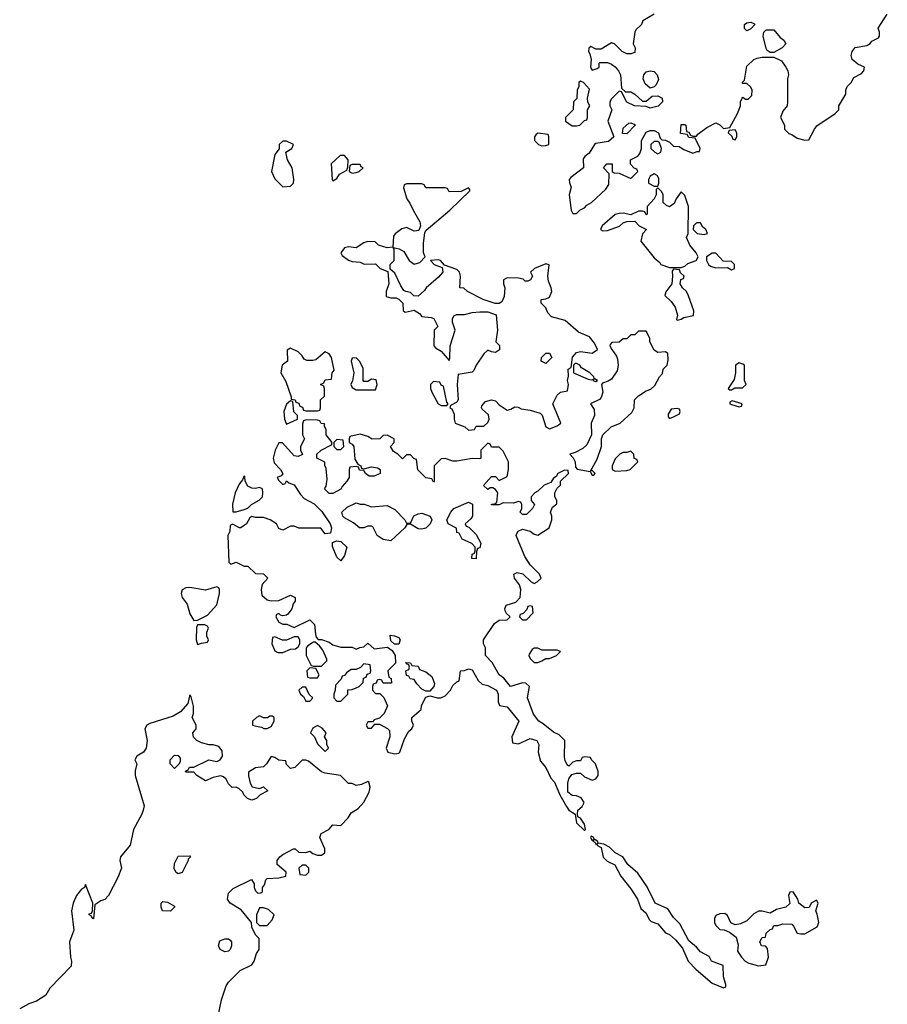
# Model space of a CAD drawing. Header units: inches. Extents: x 2701323 to 2964515, y 494916 to 722124.
# Tile 5 of 256: x 2733630 to 2738116, y 614847 to 619935. Entities that reach past the tile are written whole.
import ezdxf

# ---------------------------------------------------------------- set-up
doc = ezdxf.new("R2010")
doc.units = ezdxf.units.IN
doc.header["$MEASUREMENT"] = 0
doc.layers.add('C7631', color=7, linetype='Continuous')

msp = doc.modelspace()

# ---------------------------------------------------------------- linework, layer by layer
at = {"layer": 'C7631', "color": 2, "elevation": 2}
for points in [[(2736910, 619964), (2736851.6, 619928.4), (2736844.7, 619910), (2736816.8, 619883.2), (2736810.8, 619870), (2736802, 619810), (2736812, 619790), (2736810, 619766), (2736790, 619758), (2736770, 619758), (2736746, 619770), (2736706, 619810), (2736690, 619815.3), (2736636.9, 619783.1), (2736610, 619782), (2736583.6, 619796.4), (2736572.7, 619787.3), (2736572, 619770), (2736578.8, 619758.8), (2736584.7, 619730), (2736582, 619690), (2736590, 619674), (2736616.4, 619683.6), (2736626, 619690), (2736626, 619710), (2736630, 619714), (2736670, 619714), (2736690, 619704.7), (2736710, 619692), (2736726, 619670), (2736736, 619650), (2736742, 619582), (2736762, 619562), (2736790, 619562), (2736810.9, 619550.9), (2736850, 619514), (2736870, 619514), (2736900.4, 619539.6), (2736930, 619542), (2736952, 619530), (2736954, 619510), (2736931.6, 619488.4), (2736890, 619478), (2736870, 619486), (2736809.1, 619489.1), (2736768.7, 619508.7), (2736742, 619562), (2736730, 619566), (2736690, 619526), (2736682, 619510), (2736682, 619490), (2736692, 619470), (2736671.3, 619410), (2736702, 619330), (2736674.4, 619305.6), (2736610, 619295.3), (2736602, 619290), (2736575.3, 619244.7), (2736551.6, 619228.4), (2736543.6, 619216.4), (2736544.7, 619170), (2736479.6, 619120.4), (2736472, 619110), (2736472.7, 619092.7), (2736482, 619070), (2736472, 619030), (2736482, 618950), (2736490, 618934), (2736510, 618934), (2736526, 618950), (2736550, 618962), (2736563.1, 618976.9), (2736586, 618990), (2736660.4, 619059.6), (2736676.4, 619083.6), (2736678, 619138), (2736648, 619170), (2736666, 619190), (2736694, 619190), (2736694, 619150), (2736703.6, 619143.6), (2736730, 619142), (2736790, 619114), (2736826, 619150), (2736822, 619162), (2736807.3, 619167.3), (2736788.4, 619188.4), (2736788, 619210), (2736826, 619230), (2736836.4, 619243.6), (2736846, 619270), (2736846, 619310), (2736870, 619354), (2736890, 619362), (2736910, 619362), (2736934, 619350), (2736942, 619322), (2736950, 619314), (2736970, 619312), (2736990, 619302), (2737010, 619282), (2737039.6, 619279.6), (2737063.6, 619263.6), (2737110, 619244.7), (2737134, 619254), (2737146, 619254), (2737148, 619270), (2737122, 619322), (2737090, 619326), (2737082, 619342), (2737047.3, 619347.3), (2737050, 619394), (2737070, 619394), (2737074, 619390), (2737078, 619358), (2737090, 619354), (2737098, 619338), (2737110, 619334), (2737130, 619334), (2737136.4, 619343.6), (2737182.7, 619377.3), (2737230, 619402), (2737250.9, 619390.9), (2737270, 619372), (2737302, 619378), (2737342, 619450), (2737358, 619490), (2737358, 619510), (2737366, 619530), (2737370, 619534), (2737383.6, 619523.6), (2737396.4, 619523.6), (2737416.4, 619543.6), (2737418, 619570), (2737410, 619586), (2737390, 619606), (2737370, 619606), (2737366, 619610), (2737378, 619622), (2737390, 619694), (2737426, 619730), (2737443.1, 619736.9), (2737470, 619742), (2737530, 619742), (2737570, 619722), (2737591.3, 619690), (2737602, 619670), (2737604.7, 619650), (2737601, 619630), (2737601, 619510), (2737598, 619490), (2737576.9, 619463.1), (2737564.7, 619430), (2737584.7, 619390), (2737584.7, 619370), (2737606.4, 619346.4), (2737622, 619342), (2737650, 619322), (2737690, 619312), (2737710, 619314), (2737739, 619370), (2737752.7, 619387.3), (2737846, 619450), (2737866, 619470), (2737866, 619490), (2737902, 619550), (2737902, 619570), (2737908.7, 619590), (2737928.9, 619611.1), (2737943.1, 619636.9), (2737983.1, 619656.9), (2737995.3, 619670), (2737998, 619690), (2737964.7, 619704.7), (2737935.3, 619730), (2737928.7, 619750), (2737934, 619770), (2737950, 619791), (2738010, 619802), (2738028.4, 619811.6), (2738036.4, 619823.6), (2738070, 619842), (2738075.3, 619850), (2738075.3, 619870), (2738068.9, 619891.1), (2738116.4, 619963.6)], [(2734653.2, 614770), (2734673.2, 614870), (2734698, 614942), (2734710, 614962), (2734770, 615022), (2734830, 615052), (2734842, 615070), (2734855.3, 615110), (2734868.7, 615130), (2734868, 615188), (2734850, 615206), (2734830, 615246), (2734828, 615270), (2734775.5, 615335.5), (2734719, 615370), (2734705.2, 615390), (2734710, 615422), (2734734.6, 615445.4), (2734828.7, 615491.3), (2734842, 615470), (2734842, 615450), (2734850, 615434), (2734862, 615422), (2734876.4, 615423.6), (2734886, 615430), (2734886, 615450), (2734895.3, 615464.7), (2734902, 615490), (2734910, 615498), (2734970, 615501), (2735006, 615510), (2735008, 615530), (2734962, 615570), (2734962, 615590), (2734975.3, 615610), (2734990, 615621), (2735046, 615650), (2735054, 615650), (2735072.7, 615632.7), (2735110, 615632), (2735130, 615638), (2735146, 615626), (2735170, 615618), (2735190, 615618), (2735208, 615630), (2735208.7, 615650), (2735182, 615710), (2735188.7, 615730), (2735228.7, 615751.3), (2735250, 615774), (2735290, 615772), (2735328, 615810), (2735344, 615836), (2735380.2, 615859.8), (2735410, 615892), (2735436.5, 615943.5), (2735442, 615970), (2735435.3, 615995.3), (2735430, 615998), (2735396.9, 615983.1), (2735370, 615978), (2735350, 615988), (2735330, 615988), (2735288.9, 616028.9), (2735210, 616041.2), (2735190, 616049), (2735123.1, 616103.1), (2735110, 616108.7), (2735090, 616108), (2735052, 616070), (2735030, 616066), (2735010, 616086), (2735006, 616106), (2734970, 616108), (2734950, 616122), (2734930, 616128), (2734906, 616090), (2734890, 616074), (2734850, 616068.7), (2734812.7, 616047.3), (2734812.7, 616027.3), (2734822, 615990), (2734831.6, 615971.6), (2734870, 615962), (2734890, 615971.3), (2734914, 615950), (2734874, 615930), (2734854, 615910), (2734830, 615902), (2734808.7, 615910), (2734789, 615930), (2734784, 615944), (2734763.1, 615963.1), (2734750, 615968.7), (2734728, 615968), (2734710, 615986), (2734698, 616010), (2734683.1, 616023.1), (2734668.4, 616028.4), (2734630, 616019), (2734590, 616002), (2734546, 616030), (2734530, 616046), (2734490, 616046), (2734487.3, 616052.7), (2734502, 616058), (2734508, 616072), (2734530, 616072), (2734608.9, 616111.1), (2734650, 616102), (2734666, 616110), (2734678, 616130), (2734676.4, 616156.4), (2734659, 616179), (2734630, 616188.7), (2734610, 616188.7), (2734570, 616198), (2734546, 616210), (2734528.4, 616228.4), (2734526, 616250), (2734542, 616270), (2734542, 616290), (2734522, 616330), (2734528.7, 616350), (2734528.4, 616388.4), (2734516.4, 616436.4), (2734510, 616446), (2734498.8, 616401.2), (2734461.1, 616358.9), (2734423.8, 616336.2), (2734302.3, 616297.7), (2734287.7, 616290), (2734277.1, 616270), (2734288.8, 616210), (2734284.9, 616170), (2734270.4, 616149.6), (2734236, 616130), (2734226, 616110), (2734236, 616090), (2734226.7, 616053.3), (2734227, 616030), (2734273.2, 615873.2), (2734268.7, 615850), (2734262, 615830), (2734218.3, 615750), (2734201.6, 615670), (2734150.6, 615610), (2734147.3, 615590), (2734156.3, 615550), (2734137.3, 615502.7), (2734090, 615408.7), (2734070, 615388.7), (2734050, 615382), (2734018, 615362), (2734011, 615289), (2734006, 615290), (2734002, 615302), (2733988.9, 615308.9), (2733990, 615314), (2734002, 615318), (2734006, 615330), (2734008.7, 615370), (2733970, 615466), (2733964.7, 615450), (2733950, 615442.7), (2733924.2, 615410), (2733907, 615370), (2733897.1, 615330), (2733910.6, 615230), (2733888.2, 615170), (2733892.7, 615090), (2733898, 615070), (2733896.4, 615043.6), (2733786, 614930), (2733765.4, 614894.6), (2733716.7, 614863.3), (2733678, 614850), (2733630, 614824)]]:
    msp.add_lwpolyline(points, dxfattribs=at)
for points in [[(2737390, 619878), (2737378, 619890), (2737378, 619910), (2737390, 619918), (2737410, 619922), (2737430, 619914), (2737432, 619910), (2737410, 619888)], [(2737510, 619766), (2737495.3, 619775.3), (2737490, 619786), (2737474, 619850), (2737478, 619870), (2737490, 619882), (2737530, 619882), (2737562.5, 619842.5), (2737582, 619830), (2737591.1, 619811.1), (2737572, 619790), (2737530, 619766)], [(2736890, 619582), (2736863.7, 619603.7), (2736853.2, 619630), (2736857.2, 619650), (2736870, 619666), (2736890, 619670.8), (2736910, 619666.8), (2736926.8, 619650), (2736934, 619626), (2736922, 619598), (2736910, 619588)], [(2736530, 619618), (2736522, 619610), (2736522, 619590), (2736512, 619570), (2736511.6, 619528.4), (2736494, 619510), (2736491.6, 619468.4), (2736452, 619430), (2736452, 619410), (2736487.1, 619387.1), (2736510, 619386), (2736526, 619390), (2736550, 619414), (2736562, 619418), (2736566, 619430), (2736566, 619470), (2736578, 619490), (2736568.4, 619508.4), (2736566, 619530), (2736576.4, 619576.4), (2736546, 619610)], [(2736770, 619346), (2736747.3, 619347.3), (2736750, 619374), (2736780.4, 619399.6), (2736790, 619402), (2736810, 619394), (2736812, 619390)], [(2736310, 619348), (2736299.6, 619340.4), (2736292, 619330), (2736292, 619310), (2736312, 619290), (2736330, 619284), (2736350, 619284.7), (2736366, 619290), (2736366, 619330), (2736362, 619342)], [(2737330, 619366), (2737298, 619362), (2737294, 619350), (2737312.7, 619332.7), (2737318, 619318), (2737330, 619314), (2737338, 619330), (2737338, 619350)], [(2735010, 619308), (2734990, 619308), (2734972, 619290), (2734972, 619268), (2734950, 619238), (2734931.3, 619150), (2734950, 619112), (2734990, 619072), (2735030, 619074), (2735046, 619090), (2735048, 619110), (2735039, 619170), (2735015.3, 619210), (2735006, 619250), (2735038, 619270), (2735046, 619290)], [(2736930, 619306), (2736910, 619306), (2736894, 619290), (2736894, 619270), (2736914, 619250), (2736930, 619242), (2736946, 619250), (2736948, 619270), (2736938, 619298)], [(2735310, 619233.2), (2735286.8, 619233.2), (2735241, 619190), (2735246, 619110), (2735250, 619102), (2735270, 619114), (2735283.1, 619136.9), (2735322, 619158), (2735327.3, 619172.7), (2735328, 619210)], [(2735390, 619186), (2735350, 619186), (2735338, 619182), (2735334, 619150), (2735350, 619142), (2735370, 619144.7), (2735386, 619150), (2735406, 619170), (2735395.3, 619175.3)], [(2736910, 619138), (2736890, 619126), (2736882, 619110), (2736882, 619090), (2736910, 619074), (2736930, 619074), (2736935.3, 619090), (2736934.6, 619114.6), (2736926, 619130)], [(2735710, 619086), (2735630, 619086), (2735618, 619082), (2735614, 619066), (2735631.3, 619010), (2735647.7, 618987.7), (2735664, 618950), (2735699.1, 618890), (2735702.8, 618870), (2735694.8, 618845.2), (2735670, 618842), (2735630, 618862), (2735606.4, 618853.6), (2735571.6, 618828.4), (2735563.6, 618816.4), (2735559.6, 618760.4), (2735530, 618755.3), (2735486, 618770), (2735467.3, 618787.3), (2735430, 618788), (2735410, 618782), (2735370, 618755.3), (2735330, 618762), (2735310, 618755.3), (2735291.3, 618730), (2735296.9, 618716.9), (2735330, 618692), (2735350, 618684.7), (2735390, 618682), (2735411.6, 618671.6), (2735470, 618674), (2735494, 618650), (2735534, 618634), (2735538, 618570), (2735524.7, 618530), (2735524.7, 618504.7), (2735550, 618498), (2735577.3, 618497.3), (2735591, 618491), (2735611, 618471), (2735612.7, 618432.7), (2735623.6, 618423.6), (2735670, 618434), (2735696.9, 618416.9), (2735710, 618402), (2735756.9, 618396.9), (2735771.1, 618391.1), (2735792, 618350), (2735774, 618330), (2735772, 618250), (2735779.6, 618239.6), (2735810, 618222), (2735850, 618174), (2735854.6, 618185.4), (2735856, 618250), (2735882, 618330), (2735868.4, 618371.6), (2735868, 618390), (2735875.3, 618404.7), (2735890, 618412), (2735930, 618412), (2735970, 618422), (2736010, 618424.7), (2736050, 618424.7), (2736094, 618410), (2736101, 618330), (2736092, 618270), (2736110.8, 618250.8), (2736111, 618229), (2736090, 618215.3), (2736070, 618218), (2736050, 618228), (2736030, 618208.7), (2735990.8, 618150), (2735978.5, 618121.5), (2735970, 618114), (2735898, 618102), (2735892, 618050), (2735898, 617970), (2735890, 617958), (2735858, 617942), (2735854, 617930), (2735864.7, 617924.7), (2735876.9, 617896.9), (2735876, 617870), (2735882, 617850), (2735931.6, 617831.6), (2735950, 617814), (2735982, 617818), (2735990, 617834), (2736030, 617834), (2736050, 617854), (2736058, 617870), (2736053.6, 617893.6), (2736022, 617922), (2736018, 617930), (2736020.4, 617939.6), (2736038, 617962), (2736070, 617971), (2736090, 617964.7), (2736110, 617944.7), (2736150, 617918), (2736170, 617922), (2736190, 617934), (2736207.3, 617932.7), (2736223.6, 617923.6), (2736270, 617918), (2736322, 617902), (2736331.6, 617891.6), (2736351.1, 617831.1), (2736370, 617821), (2736410, 617836), (2736428.7, 617850), (2736386, 617950), (2736410, 617994), (2736426, 618010), (2736462, 618018), (2736468, 618050), (2736462, 618070), (2736467.3, 618092.7), (2736466, 618130), (2736482, 618138), (2736489.1, 618190.9), (2736510, 618216), (2736530, 618221), (2736590, 618212), (2736618, 618230), (2736603.1, 618263.1), (2736576, 618296), (2736520.1, 618320.1), (2736450, 618381.2), (2736380.2, 618400.2), (2736360.2, 618420.2), (2736350, 618446), (2736326, 618470), (2736326, 618490), (2736350, 618492), (2736370, 618502), (2736382, 618530), (2736379, 618550), (2736364.7, 618584.7), (2736361.2, 618610), (2736368.7, 618668.7), (2736350, 618672.7), (2736292, 618650), (2736272, 618630), (2736282, 618610), (2736272, 618590), (2736256.9, 618583.1), (2736244, 618584), (2736234, 618594), (2736210, 618599.3), (2736150, 618600.9), (2736131, 618590), (2736131, 618570), (2736138, 618550), (2736135.3, 618504.7), (2736123.6, 618476.4), (2736110, 618468), (2736088.4, 618468.4), (2736026, 618490), (2735946, 618530), (2735927.3, 618547.3), (2735906, 618550), (2735909, 618610), (2735904, 618630), (2735890, 618644), (2735826, 618666), (2735806, 618690), (2735793.6, 618693.6), (2735754, 618690), (2735774, 618670), (2735814, 618654), (2735818, 618630), (2735796.3, 618603.7), (2735732, 618550), (2735723.6, 618536.4), (2735690, 618506), (2735668.4, 618508.4), (2735650, 618526), (2735626, 618530), (2735616.4, 618536.4), (2735600.2, 618560.2), (2735570, 618626), (2735546, 618646), (2735546, 618670), (2735566, 618690), (2735566, 618750), (2735562, 618758), (2735591.6, 618751.6), (2735616.9, 618736.9), (2735644.7, 618690), (2735670, 618672), (2735699, 618681), (2735726, 618710), (2735718, 618730), (2735718, 618778), (2735724.7, 618835.3), (2735732.7, 618847.3), (2735854, 618950), (2735958, 619050), (2735958, 619058), (2735950, 619066), (2735912, 619048), (2735850, 619046), (2735842, 619062), (2735830, 619066), (2735730, 619066), (2735722, 619082)], [(2736930, 619066), (2736922, 619058), (2736922, 619030), (2736911.3, 619008.7), (2736874, 618970), (2736874, 618930), (2736870, 618926), (2736862, 618942), (2736850, 618946), (2736830, 618946), (2736790, 618926), (2736750, 618935.3), (2736730, 618934), (2736710, 618929), (2736642, 618870), (2736634, 618850), (2736644.7, 618844.7), (2736670, 618846), (2736732.3, 618867.7), (2736750, 618884.7), (2736770, 618892), (2736810, 618894), (2736834, 618870), (2736871.6, 618851.6), (2736851.1, 618828.9), (2736841, 618790), (2736910, 618704.7), (2736939.8, 618679.8), (2736944.7, 618670), (2736990, 618654), (2737050, 618654), (2737070, 618662), (2737085.2, 618674.8), (2737128.7, 618691.3), (2737138, 618710), (2737128.7, 618730), (2737095.3, 618770), (2737078, 618810), (2737086, 618830), (2737088, 618970), (2737070, 619026), (2737050, 619046), (2737024.7, 619010), (2737014.8, 618985.2), (2736990, 618968), (2736974.6, 618974.6), (2736958, 618990), (2736958, 619030), (2736950, 619046)], [(2737150, 618886), (2737130, 618886), (2737114, 618870), (2737112, 618850), (2737134, 618830), (2737170, 618824.7), (2737186, 618830), (2737178, 618850), (2737163.1, 618863.1)], [(2737230, 618728), (2737210, 618728), (2737182, 618710), (2737182, 618690), (2737192, 618670), (2737202, 618662), (2737230, 618652), (2737290, 618654), (2737310, 618642), (2737326, 618650), (2737326, 618670), (2737310, 618686), (2737267.3, 618687.3)], [(2737010, 618646), (2737003.6, 618636.4), (2737006, 618610), (2737002, 618570), (2736971.1, 618528.9), (2736966, 618510), (2736998.5, 618478.5), (2737018.8, 618450), (2737031.6, 618408.4), (2737026.4, 618386.4), (2737030, 618382), (2737050, 618386.8), (2737063.7, 618396.3), (2737114, 618406), (2737115.3, 618430), (2737088.9, 618508.9), (2737078, 618530), (2737058, 618550), (2737046, 618570), (2737048, 618592), (2737062, 618598), (2737066, 618610), (2737047.3, 618627.3), (2737042, 618642)], [(2736870, 618326), (2736830, 618326), (2736810, 618306), (2736790, 618306), (2736770, 618286), (2736750, 618286), (2736730, 618268), (2736692.7, 618267.3), (2736683.6, 618256.4), (2736682, 618250), (2736692, 618230), (2736716.3, 618196.3), (2736721.4, 618181.4), (2736724.9, 618150), (2736718.8, 618121.2), (2736690, 618077.2), (2736673.4, 618066.6), (2736642.8, 618057.2), (2736638, 618050), (2736645.5, 618010), (2736636.7, 617983.3), (2736628.2, 617971.8), (2736582, 617950), (2736600.7, 617920.7), (2736603, 617890), (2736585.5, 617850), (2736586, 617790), (2736562, 617738), (2736541.6, 617718.4), (2736502, 617698), (2736474, 617690), (2736491.6, 617671.6), (2736502, 617650), (2736503.6, 617623.6), (2736512, 617612), (2736579.6, 617599.6), (2736590, 617582), (2736598, 617582), (2736606, 617590), (2736590, 617606), (2736582, 617602), (2736615.5, 617664.5), (2736638, 617730), (2736638, 617770), (2736646, 617790), (2736689.1, 617830.9), (2736735.3, 617850), (2736794.6, 617905.4), (2736808, 617930), (2736808.7, 617970), (2736830, 617991.3), (2736870, 618018), (2736894, 618026), (2736914.6, 618045.4), (2736938, 618090), (2736954, 618106), (2736958, 618130), (2736978, 618150), (2736983.1, 618176.9), (2736982, 618210), (2736970, 618219), (2736930, 618215.3), (2736910, 618228), (2736888, 618270), (2736888, 618290)], [(2735030, 618238), (2735012.7, 618227.3), (2735014, 618170), (2734987.7, 618150), (2734981, 618110), (2735005.5, 618065.5), (2735034, 617986), (2735034, 617974), (2735054, 617970), (2735058, 617958), (2735072.7, 617952.7), (2735078, 617938), (2735092.7, 617932.7), (2735098, 617918), (2735110, 617914), (2735170, 617914), (2735182, 617918), (2735186, 617930), (2735186, 617970), (2735206, 617990), (2735206, 618030), (2735202, 618042), (2735186, 618050), (2735202, 618058), (2735210, 618074), (2735242, 618078), (2735246, 618110), (2735256.4, 618123.6), (2735242, 618190), (2735230, 618208), (2735210, 618218), (2735162, 618178), (2735146.4, 618173.6), (2735114, 618174), (2735100.2, 618180.2), (2735090, 618198), (2735070, 618218)], [(2735370, 618188), (2735350, 618186), (2735344.7, 618170), (2735358, 618110), (2735351.6, 618068.4), (2735342, 618050), (2735350, 618034), (2735370, 618022), (2735470, 618022), (2735478, 618050), (2735473.2, 618073.2), (2735450, 618078), (2735430, 618066), (2735410, 618066), (2735406, 618070), (2735406, 618134), (2735388, 618170)], [(2736350, 618158), (2736326, 618170), (2736328, 618190), (2736350, 618212), (2736370, 618212), (2736382, 618190)], [(2736510, 618158), (2736502, 618158), (2736494, 618150), (2736494, 618110), (2736570, 618078), (2736586, 618074), (2736598, 618078), (2736594, 618070), (2736610, 618066), (2736618, 618070), (2736600.4, 618080.4), (2736598, 618090), (2736578, 618110), (2736535.3, 618135.3), (2736526, 618150)], [(2737350, 618162), (2737332, 618150), (2737332, 618110), (2737324, 618076), (2737294, 618030), (2737302, 618022), (2737310, 618022), (2737328, 618032), (2737367.3, 618032.7), (2737386, 618050), (2737378, 618070), (2737378, 618150), (2737370, 618155.3)], [(2735770, 618066), (2735754, 618050), (2735754, 618030), (2735762, 618010), (2735794, 617950), (2735810, 617942), (2735830, 617942), (2735838, 617942), (2735846, 617950), (2735838, 617958), (2735822, 618042), (2735810, 618046), (2735802, 618062)], [(2735030, 617966), (2735010, 617948), (2734996, 617910), (2734998.8, 617870), (2735010, 617844.7), (2735066, 617870), (2735066, 617890), (2735048.4, 617908.4), (2735042, 617962)], [(2737314, 617966), (2737302, 617958), (2737302, 617950), (2737310, 617946), (2737350, 617934), (2737362, 617938), (2737366, 617950)], [(2737030, 617926), (2736998, 617922), (2736983.6, 617896.4), (2736983.6, 617883.6), (2736990, 617874), (2737010, 617882), (2737042, 617898), (2737046, 617910), (2737042, 617922)], [(2735112.7, 617867.3), (2735098, 617862), (2735092.7, 617847.3), (2735092, 617790), (2735102, 617770), (2735082, 617730), (2735082, 617710), (2735092, 617688), (2735070, 617678), (2735050, 617682), (2734988.9, 617748.9), (2734970, 617749), (2734950.4, 617710), (2734940.9, 617670), (2734945.5, 617645.5), (2734978.8, 617610), (2734991.1, 617588.9), (2734982, 617578), (2734962, 617570), (2734970, 617554), (2734990, 617534), (2735002, 617538), (2735010, 617552), (2735022, 617542), (2735050, 617531), (2735082, 617482), (2735101.7, 617461.7), (2735152.8, 617432.8), (2735193.2, 617393.2), (2735236, 617330), (2735242, 617310), (2735238, 617282), (2735210, 617278), (2735187.3, 617307.3), (2735072.7, 617307.3), (2735050, 617318), (2735030, 617318), (2734990, 617298), (2734970, 617306), (2734958, 617330), (2734926, 617350), (2734890, 617362), (2734850, 617362), (2734830, 617368), (2734819.6, 617360.4), (2734802, 617330), (2734774, 617310), (2734766, 617310), (2734730, 617328), (2734718, 617322), (2734716, 617290), (2734706.4, 617270), (2734712, 617132), (2734722, 617122), (2734750, 617132), (2734790, 617112), (2734810, 617112), (2734850, 617074), (2734890, 617072), (2734914, 617050), (2734883.6, 617016.4), (2734878, 616990), (2734882, 616962), (2734910, 616938), (2734930, 616932), (2734970, 616934), (2735030, 616962), (2735054, 616950), (2735054, 616930), (2735043.6, 616916.4), (2735038, 616890), (2735016.9, 616863.1), (2735010, 616858), (2734990, 616855.3), (2734978, 616858), (2734970, 616866), (2734958, 616862), (2734954, 616850), (2734970, 616822), (2734990, 616812), (2735011.6, 616811.6), (2735050, 616794), (2735130, 616834), (2735154, 616810), (2735159.6, 616759.6), (2735163.6, 616743.6), (2735172.7, 616732.7), (2735190, 616732), (2735230, 616718), (2735250, 616704.7), (2735290, 616692), (2735350, 616692), (2735370, 616682), (2735388.4, 616691.6), (2735410, 616694), (2735430, 616714), (2735463.6, 616683.6), (2735532, 616692), (2735556, 616676), (2735571.3, 616650), (2735574, 616610), (2735534, 616570), (2735538, 616538), (2735551.6, 616531.6), (2735552.7, 616507.3), (2735510, 616506), (2735502, 616522), (2735490, 616526), (2735478, 616522), (2735472.7, 616507.3), (2735458, 616502), (2735454, 616490), (2735454, 616470), (2735470, 616454), (2735492.7, 616452.7), (2735512.7, 616432.7), (2735531.1, 616388.9), (2735514, 616350), (2735490, 616326), (2735463.6, 616316.4), (2735454, 616306), (2735430, 616306), (2735422, 616290), (2735430, 616274), (2735450, 616274), (2735466, 616294), (2735490, 616294), (2735532, 616272), (2735542, 616262), (2735544.7, 616230), (2735524.7, 616170), (2735534, 616150), (2735570, 616141), (2735590, 616144.7), (2735595.3, 616150), (2735620.4, 616219.6), (2735642, 616258), (2735658, 616270), (2735666, 616290), (2735658, 616310), (2735658, 616330), (2735706, 616370), (2735708.4, 616391.6), (2735730, 616434), (2735750, 616442), (2735790, 616431.3), (2735808.4, 616431.6), (2735830, 616442), (2735858, 616470), (2735870, 616494), (2735890, 616514), (2735902, 616518), (2735909, 616571), (2735930, 616571.3), (2735950, 616581), (2735970, 616576), (2736000.5, 616520.5), (2736020.7, 616500.7), (2736050, 616494), (2736094.8, 616470), (2736104.9, 616450), (2736104.7, 616410), (2736111.6, 616391.6), (2736150, 616384.7), (2736211, 616310), (2736174, 616230), (2736178, 616198), (2736210, 616194), (2736270, 616221), (2736304.7, 616210), (2736314, 616190), (2736311, 616150), (2736322.8, 616102.8), (2736350, 616071.3), (2736376.3, 616016.3), (2736395.8, 615995.8), (2736422.8, 615930), (2736457.3, 615870), (2736470, 615851), (2736502, 615830), (2736510, 615784.7), (2736550, 615744.7), (2736555.3, 615750), (2736550, 615778), (2736530, 615808.7), (2736516.4, 615816.4), (2736514, 615830), (2736515.3, 615850), (2736538, 615870), (2736548.7, 615890), (2736533.6, 615913.6), (2736510, 615924), (2736487, 615927), (2736463.7, 615943.7), (2736463.7, 615990), (2736470, 616012), (2736484.7, 616035.3), (2736510, 616042), (2736530, 616042), (2736550, 616022), (2736590, 616004.7), (2736610, 616012), (2736622, 616030), (2736622, 616050), (2736608, 616090), (2736586, 616110), (2736582, 616122), (2736550, 616126), (2736538, 616122), (2736530, 616106), (2736510, 616106), (2736490, 616098), (2736470, 616078), (2736463.1, 616083.1), (2736450, 616106), (2736446.3, 616126.3), (2736448.7, 616210), (2736419.1, 616239.1), (2736390, 616252.7), (2736336.9, 616296.9), (2736314, 616310), (2736287.2, 616347.2), (2736255.3, 616430), (2736266, 616490), (2736247.3, 616507.3), (2736230, 616508), (2736168, 616490), (2736132.9, 616532.9), (2736108.7, 616550), (2736073.6, 616613.6), (2736038, 616650), (2736038, 616690), (2736028.7, 616710), (2736029, 616730), (2736085.6, 616814.4), (2736110, 616832), (2736150, 616834), (2736166, 616850), (2736147.3, 616867.3), (2736140.4, 616880.4), (2736138, 616890), (2736146, 616910), (2736195.3, 616924.7), (2736218, 616950), (2736222, 616990), (2736214, 617014), (2736188.7, 617050), (2736186, 617070), (2736202, 617078), (2736231.6, 617071.6), (2736274, 617030), (2736290, 617022), (2736306, 617030), (2736326, 617050), (2736318, 617070), (2736270, 617118), (2736242, 617162), (2736198, 617270), (2736200.4, 617279.6), (2736207.3, 617292.7), (2736230, 617302), (2736270, 617291.3), (2736290, 617276), (2736310, 617271.3), (2736368, 617310), (2736382, 617350), (2736382, 617370), (2736375.3, 617390), (2736384.7, 617415.3), (2736407.3, 617432.7), (2736408, 617450), (2736398, 617470), (2736398, 617490), (2736410, 617514), (2736426, 617530), (2736426, 617550), (2736468, 617590), (2736466, 617606), (2736447.3, 617607.3), (2736412, 617590), (2736404.7, 617575.3), (2736390, 617566), (2736376, 617544), (2736342, 617530), (2736310, 617498), (2736294, 617490), (2736274, 617470), (2736274, 617450), (2736292, 617430), (2736282, 617410), (2736250, 617378), (2736230, 617378), (2736218, 617390), (2736226, 617410), (2736226, 617430), (2736222, 617442), (2736210, 617446), (2736183.6, 617436.4), (2736130, 617438), (2736110, 617428), (2736070, 617428), (2736070, 617432), (2736087.3, 617432.7), (2736098, 617442), (2736102, 617490), (2736090, 617508), (2736076.4, 617516.4), (2736063.6, 617516.4), (2736050, 617508), (2736028.4, 617528.4), (2736070, 617574), (2736090, 617574), (2736110, 617554), (2736150, 617574), (2736158, 617610), (2736158, 617650), (2736130, 617706), (2736110, 617726), (2736070, 617726), (2736062, 617742), (2736050, 617746), (2736014, 617710), (2736014, 617670), (2736010, 617666), (2735970, 617668), (2735890, 617653.2), (2735870, 617654), (2735830, 617668), (2735810, 617666), (2735774, 617630), (2735774, 617550), (2735770, 617546), (2735762, 617562), (2735730, 617568), (2735688.9, 617608.9), (2735682, 617662), (2735667.3, 617667.3), (2735650, 617686), (2735630, 617686), (2735610, 617666), (2735586, 617690), (2735563.1, 617703.1), (2735548, 617730), (2735566, 617750), (2735566, 617770), (2735530, 617788), (2735510, 617786), (2735491.6, 617768.4), (2735452.7, 617767.3), (2735430, 617782), (2735390, 617794), (2735338, 617782), (2735334, 617770), (2735334, 617750), (2735350, 617742), (2735358, 617730), (2735363.6, 617663.6), (2735378, 617638), (2735394, 617630), (2735398, 617618), (2735410, 617614), (2735450, 617624.7), (2735479.6, 617619.6), (2735494, 617610), (2735494, 617590), (2735463.6, 617576.4), (2735436.4, 617576.4), (2735418, 617590), (2735410, 617606), (2735388, 617608), (2735382, 617622), (2735370, 617626), (2735338, 617622), (2735334, 617610), (2735334, 617570), (2735322, 617550), (2735296.9, 617523.1), (2735290.9, 617509.1), (2735250, 617486), (2735230, 617486), (2735206, 617510), (2735214.6, 617525.4), (2735219.3, 617560.7), (2735215.3, 617615.3), (2735208, 617632), (2735208, 617648), (2735166, 617670), (2735166, 617690), (2735189.1, 617710.9), (2735242, 617738), (2735246, 617750), (2735215.3, 617790), (2735215.3, 617815.3), (2735206, 617834), (2735206, 617846), (2735188.4, 617848.4), (2735182, 617862), (2735170, 617866)], [(2735270, 617766), (2735254, 617750), (2735254, 617730), (2735270, 617714), (2735290, 617714), (2735306, 617730), (2735302, 617762)], [(2736790, 617706), (2736770, 617698), (2736750, 617698), (2736734, 617690), (2736710, 617666), (2736694, 617630), (2736694, 617610), (2736710, 617602), (2736770, 617604.7), (2736786, 617610), (2736826, 617650), (2736822, 617662), (2736807.3, 617667.3), (2736806, 617690)], [(2734790, 617578), (2734782.8, 617557.2), (2734764.7, 617535.3), (2734744.9, 617490), (2734730.8, 617430.8), (2734732.7, 617392.7), (2734750, 617391.3), (2734790, 617404.7), (2734808.9, 617411.1), (2734828, 617430), (2734868.4, 617451.6), (2734886, 617470), (2734888, 617490), (2734886, 617510), (2734870, 617518), (2734850, 617513.2), (2734830, 617515.1), (2734810, 617525.2), (2734795.1, 617550), (2734794.6, 617574.6)], [(2735450, 617418), (2735530, 617424.7), (2735570, 617404.7), (2735622, 617350), (2735630, 617334), (2735650, 617334), (2735668.9, 617371.1), (2735690, 617382), (2735710, 617384.7), (2735752, 617370), (2735762, 617350), (2735752, 617330), (2735730, 617308), (2735710, 617302), (2735690, 617304), (2735650, 617328), (2735632.7, 617327.3), (2735622, 617310), (2735550, 617242), (2735510, 617249), (2735478, 617270), (2735455.3, 617315.3), (2735450, 617318), (2735430, 617318), (2735410, 617308.7), (2735388, 617310), (2735355.5, 617335.5), (2735310, 617361.2), (2735301.2, 617370), (2735295.3, 617390), (2735323.2, 617416.8), (2735370, 617438), (2735390, 617431.3), (2735411.1, 617431.1)], [(2735990, 617148.7), (2735968, 617150), (2735970, 617174), (2735982, 617178), (2735986, 617190), (2735986, 617210), (2735968.7, 617228.7), (2735918, 617250), (2735902, 617282), (2735890, 617286), (2735888, 617308), (2735846, 617330), (2735838, 617350), (2735859, 617390), (2735875.3, 617410), (2735950, 617442), (2735971.6, 617431.6), (2735972, 617370), (2735963.6, 617356.4), (2735934, 617330), (2735938, 617318), (2735952.7, 617312.7), (2735990, 617274), (2736014, 617230), (2736010, 617206), (2735998, 617202), (2735992.7, 617187.3)], [(2735290, 617138), (2735270, 617158), (2735247.3, 617212.7), (2735247.3, 617232.7), (2735270, 617242), (2735290, 617238), (2735322, 617210), (2735310, 617166)], [(2734650, 617004), (2734590, 616987.3), (2734510, 617000.9), (2734490, 616999), (2734471, 616989), (2734464.7, 616970), (2734470.8, 616950), (2734495.3, 616915.3), (2734510, 616864.7), (2734530, 616831.3), (2734550, 616832), (2734570, 616842), (2734601.2, 616858.8), (2734649.4, 616910.6), (2734664, 616970), (2734664, 616990), (2734659.3, 616999.3)], [(2736270, 616906), (2736258, 616902), (2736252.7, 616887.3), (2736232.7, 616867.3), (2736218, 616862), (2736214, 616850), (2736230, 616834), (2736250, 616834), (2736286, 616870), (2736282, 616902)], [(2734588, 616808), (2734550, 616808), (2734544.9, 616795.1), (2734542, 616730), (2734550, 616706), (2734570, 616714), (2734602, 616718), (2734606, 616730), (2734598, 616750), (2734598, 616770), (2734606, 616790), (2734602, 616802)], [(2735070, 616746), (2735050, 616746), (2735010, 616728), (2734988.4, 616728.4), (2734950, 616746), (2734938, 616742), (2734934, 616710), (2734950, 616674), (2734965.4, 616665.4), (2734990, 616664.7), (2735030, 616682), (2735056.4, 616683.6), (2735070, 616694), (2735078, 616710), (2735078, 616730)], [(2735568, 616708), (2735550, 616726), (2735546, 616754), (2735568, 616752), (2735590, 616742), (2735598, 616730), (2735590, 616708.7)], [(2735158, 616718), (2735150, 616718), (2735119.6, 616700.4), (2735112, 616690), (2735112, 616650), (2735138, 616598), (2735150, 616594), (2735190, 616594), (2735218, 616622), (2735218, 616630), (2735198, 616678), (2735180.2, 616700.2)], [(2736310, 616688), (2736290, 616688), (2736279.6, 616680.4), (2736263.6, 616656.4), (2736262, 616650), (2736270, 616634), (2736290, 616614), (2736310, 616614), (2736330, 616622), (2736350, 616634), (2736370, 616634), (2736406, 616650), (2736426, 616670), (2736410, 616678), (2736330, 616678)], [(2735410, 616606), (2735392.7, 616587.3), (2735370, 616578), (2735343.6, 616576.4), (2735319.6, 616560.4), (2735310, 616546), (2735298, 616542), (2735292.7, 616527.3), (2735263.6, 616496.4), (2735262, 616470), (2735254, 616450), (2735254, 616430), (2735270, 616414), (2735290, 616414), (2735326, 616450), (2735327.3, 616472.7), (2735350, 616474), (2735370, 616482), (2735386, 616490), (2735406, 616510), (2735408, 616532), (2735422, 616538), (2735427.3, 616552.7), (2735442, 616558), (2735446, 616570), (2735442, 616602)], [(2735730, 616466), (2735710, 616475.3), (2735683.1, 616503.1), (2735670, 616526), (2735648.4, 616528.4), (2735642, 616542), (2735630, 616546), (2735626, 616570), (2735642, 616578), (2735646, 616590), (2735642, 616602), (2735630, 616606), (2735627.3, 616612.7), (2735650, 616612), (2735658, 616598), (2735690, 616594), (2735698, 616578), (2735730, 616564.7), (2735760.7, 616540.7), (2735774.4, 616505.6), (2735770.8, 616489.2), (2735750, 616466)], [(2735130, 616586), (2735114, 616570), (2735118, 616538), (2735130, 616534), (2735170, 616534), (2735178, 616550), (2735162, 616582)], [(2735110, 616486), (2735090, 616486), (2735074, 616470), (2735082, 616450), (2735098, 616438), (2735110, 616414), (2735130, 616414), (2735146, 616430), (2735127.3, 616447.3)], [(2734870, 616338), (2734854, 616330), (2734834, 616310), (2734834, 616290), (2734845.4, 616285.4), (2734879.6, 616279.6), (2734892.7, 616272.7), (2734910, 616272), (2734930, 616282), (2734946, 616310), (2734946, 616330), (2734936.4, 616336.4), (2734923.6, 616336.4), (2734912, 616328), (2734890, 616328)], [(2735170, 616288), (2735145.4, 616274.6), (2735134, 616250), (2735154, 616230), (2735170, 616194), (2735210, 616154), (2735226, 616170), (2735218, 616190), (2735218, 616210), (2735206, 616230), (2735215.3, 616250), (2735194.6, 616274.6)], [(2734430, 616066), (2734408, 616090), (2734408.7, 616110), (2734430, 616134), (2734450, 616132), (2734459.6, 616119.6), (2734459.6, 616100.4), (2734452.7, 616087.3)], [(2736584.7, 615715.3), (2736582, 615710), (2736590, 615694), (2736598, 615698), (2736594, 615690), (2736604.7, 615684.7), (2736610, 615674), (2736618, 615678), (2736614, 615670), (2736636.9, 615656.9), (2736647.3, 615607.3), (2736667.7, 615587.7), (2736707.3, 615567.3), (2736738.8, 615510), (2736790, 615444.7), (2736824, 615390), (2736842, 615342), (2736870, 615318), (2736885.2, 615285.2), (2736895.9, 615275.9), (2736930, 615262.8), (2736970, 615216), (2736990, 615207.3), (2737021.1, 615181.1), (2737057.5, 615137.5), (2737086, 615070), (2737127.9, 615027.9), (2737210, 614957.3), (2737270, 614932), (2737282, 614938), (2737282, 614950), (2737269.3, 614990), (2737268.4, 615048.4), (2737208, 615070), (2737194.6, 615094.6), (2737150, 615119), (2737130, 615142), (2737090, 615175.3), (2737042.7, 615262.7), (2737010, 615295.3), (2736981.2, 615341.2), (2736915.3, 615370), (2736874.8, 615454.8), (2736825.6, 615525.6), (2736775.3, 615570), (2736748, 615610), (2736709.3, 615629.3), (2736679.3, 615659.3), (2736650, 615674), (2736620.4, 615680.4), (2736618, 615690), (2736600.4, 615700.4), (2736598, 615710)], [(2734450, 615522), (2734438, 615530), (2734429.3, 615549.3), (2734430, 615574), (2734450, 615612), (2734510, 615614), (2734514, 615610), (2734502, 615598), (2734502, 615590), (2734470, 615528.7)], [(2735110, 615566), (2735090, 615566), (2735074, 615550), (2735078, 615518), (2735110, 615514), (2735126, 615530), (2735126, 615550)], [(2737630, 615428), (2737612.7, 615427.3), (2737604.7, 615410), (2737611.6, 615368.4), (2737591.6, 615348.4), (2737543.6, 615336.4), (2737510, 615318), (2737470, 615328.7), (2737450, 615328), (2737425.4, 615314.6), (2737390, 615278), (2737356.9, 615263.1), (2737330, 615258), (2737308, 615268), (2737290, 615306), (2737276.4, 615316.4), (2737250, 615315.3), (2737230, 615306), (2737222, 615290), (2737222, 615270), (2737230, 615254), (2737250, 615234), (2737272, 615232), (2737299.6, 615219.6), (2737334, 615194), (2737344.7, 615155.3), (2737342, 615122), (2737362, 615090), (2737382, 615070), (2737399.8, 615059.8), (2737450, 615046.8), (2737488.4, 615051.6), (2737502, 615090), (2737496.4, 615136.4), (2737487.3, 615147.3), (2737466, 615150), (2737458, 615170), (2737470, 615192), (2737486, 615194), (2737490, 615214), (2737510, 615234), (2737522, 615238), (2737530, 615254), (2737550, 615254), (2737576.4, 615263.6), (2737622, 615262), (2737631.6, 615251.6), (2737650, 615214), (2737670, 615211.3), (2737690, 615211.3), (2737753.2, 615246.8), (2737762, 615270), (2737753.6, 615313.6), (2737746, 615330), (2737758, 615370), (2737750, 615386), (2737722, 615370), (2737712.7, 615347.3), (2737690, 615346), (2737658, 615370), (2737654, 615390)], [(2734410, 615328.7), (2734368.7, 615330), (2734362, 615350), (2734362, 615370), (2734370, 615378), (2734394.4, 615374.4), (2734430, 615354), (2734431.3, 615350)], [(2734890, 615346), (2734870, 615346), (2734854, 615310), (2734854, 615270), (2734870, 615254), (2734910, 615254), (2734936.4, 615283.6), (2734946, 615310), (2734916.4, 615336.4)], [(2734690, 615118), (2734666, 615130), (2734658, 615150), (2734665.2, 615174.8), (2734690, 615184.7), (2734710, 615184.7), (2734718.8, 615178.8), (2734724.7, 615170), (2734724.7, 615150), (2734718, 615130), (2734710, 615122)]]:
    msp.add_lwpolyline(points, close=True, dxfattribs=at)

doc.saveas('drawing.dxf')
